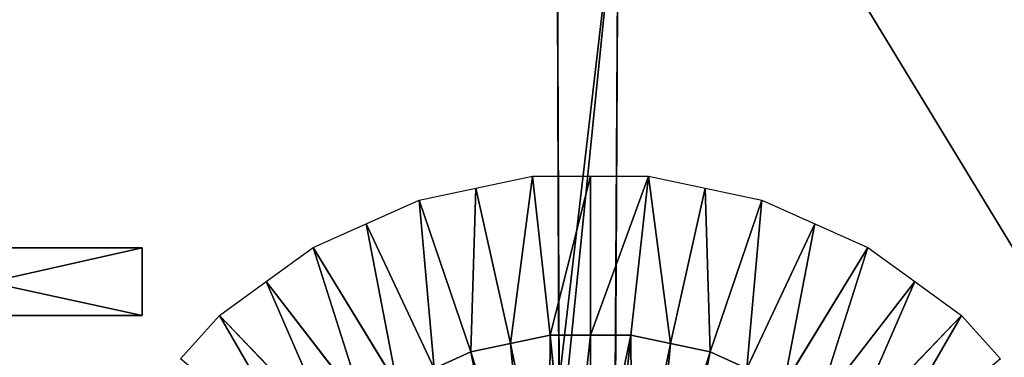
# Model space of a CAD drawing. Extents: x 0 to 22.9, y 0 to 20.5.
# Tile 40 of 233: x 2.8 to 7.2, y 8.7 to 10.2. Entities that reach past the tile are written whole.
import ezdxf

# ---------------------------------------------------------------- set-up
doc = ezdxf.new("R2010")
doc.units = 0
doc.header["$MEASUREMENT"] = 0
doc.layers.get('0').update_dxf_attribs({"color": 13, "linetype": 'CONTINUOUS'})
for name, color, linetype in [('CAST_IRON_-_PLATES_4', 27, 'CONTINUOUS'), ('GALVANIZED_METAL', 252, 'CONTINUOUS'), ('STAINLESS_STEEL', 251, 'CONTINUOUS')]:
    doc.layers.add(name, color=color, linetype=linetype)

# ---------------------------------------------------------------- blocks, each defined once
blk = doc.blocks.new('NGM5458UC_TRADECAD_DXF')
at = {"layer": 'CAST_IRON_-_PLATES_4', "color": 0}
for p, q in [((5.2471, 8.2695, 4.0663), (5.2375, 10.8861, 4.1012)), ((5.2471, 8.6128, 3.7303), (5.2375, 10.8861, 3.6693)), ((5.2471, 8.2695, 4.0663), (5.2375, 10.8861, 4.1012)), ((5.2471, 8.6128, 3.7303), (5.2375, 10.8861, 3.6693)), ((5.512, 10.8861, 4.1012), (5.4979, 8.2695, 4.0663)), ((5.4979, 8.6128, 3.7303), (5.512, 10.8861, 3.6693)), ((5.512, 10.8861, 4.1012), (5.4979, 8.2695, 4.0663)), ((5.4979, 8.6128, 3.7303), (5.512, 10.8861, 3.6693)), ((3.3741, 9.2123, 3.7297), (1.9771, 9.2123, 3.6692)), ((3.3741, 9.2123, 3.7297), (1.9771, 9.2123, 3.6692)), ((2.0222, 9.2123, 4.0797), (3.3752, 9.2123, 4.0797)), ((2.0222, 9.2123, 4.0797), (3.3752, 9.2123, 4.0797)), ((3.3752, 9.2123, 4.0797), (3.3741, 9.2123, 3.7297)), ((3.3741, 9.2123, 3.7297), (3.3741, 8.9079, 3.7297)), ((3.3741, 9.2123, 3.7297), (3.3741, 8.9079, 3.7297)), ((3.3752, 9.2123, 4.0797), (3.3741, 9.2123, 3.7297)), ((3.3752, 8.9079, 4.0797), (3.3752, 9.2123, 4.0797)), ((3.3752, 8.9079, 4.0797), (3.3752, 9.2123, 4.0797)), ((1.9771, 8.9079, 3.6692), (3.3741, 8.9079, 3.7297)), ((1.9771, 8.9079, 3.6692), (3.3741, 8.9079, 3.7297)), ((3.3752, 8.9079, 4.0797), (2.0222, 8.9079, 4.0797)), ((3.3752, 8.9079, 4.0797), (2.0222, 8.9079, 4.0797)), ((3.3741, 8.9079, 3.7297), (3.3752, 8.9079, 4.0797)), ((3.3741, 8.9079, 3.7297), (3.3752, 8.9079, 4.0797))]:
    blk.add_line(p, q, dxfattribs=at)
at = {"layer": 'STAINLESS_STEEL', "color": 0}
for p, q in [((10.3994, 4.0945, 1.9807), (1.0824, 19.4007, 1.9807)), ((10.3994, 4.0945, 1.9807), (1.0824, 19.4007, 1.9807)), ((4.8727, 9.4795, 1.9943), (5.1274, 9.5336, 1.9943)), ((5.2062, 8.82, 2.3976), (5.1274, 9.5336, 1.9943)), ((5.1274, 9.5336, 1.9943), (5.3877, 9.5336, 1.9943)), ((5.2062, 8.82, 2.3976), (5.1274, 9.5336, 1.9943)), ((5.3877, 8.82, 2.3976), (5.3877, 9.5336, 1.9943)), ((5.3877, 9.5336, 1.9943), (5.6481, 9.5336, 1.9943)), ((5.3877, 8.82, 2.3976), (5.3877, 9.5336, 1.9943)), ((5.5693, 8.82, 2.3976), (5.6481, 9.5336, 1.9943)), ((5.5693, 8.82, 2.3976), (5.6481, 9.5336, 1.9943)), ((5.6481, 9.5336, 1.9943), (5.9028, 9.4795, 1.9943)), ((4.618, 9.4253, 1.9943), (4.8727, 9.4795, 1.9943)), ((5.0286, 8.7822, 2.3976), (4.8727, 9.4795, 1.9943)), ((5.0286, 8.7822, 2.3976), (4.8727, 9.4795, 1.9943)), ((5.7469, 8.7822, 2.3976), (5.9028, 9.4795, 1.9943)), ((5.7469, 8.7822, 2.3976), (5.9028, 9.4795, 1.9943)), ((5.9028, 9.4795, 1.9943), (6.1574, 9.4253, 1.9943)), ((4.3802, 9.3194, 1.9943), (4.618, 9.4253, 1.9943)), ((4.851, 8.7444, 2.3976), (4.618, 9.4253, 1.9943)), ((4.851, 8.7444, 2.3976), (4.618, 9.4253, 1.9943)), ((5.9245, 8.7444, 2.3976), (6.1574, 9.4253, 1.9943)), ((5.9245, 8.7444, 2.3976), (6.1574, 9.4253, 1.9943)), ((6.1574, 9.4253, 1.9943), (6.3953, 9.3194, 1.9943)), ((4.1423, 9.2135, 1.9943), (4.3802, 9.3194, 1.9943)), ((4.6852, 8.6705, 2.3976), (4.3802, 9.3194, 1.9943)), ((4.6852, 8.6705, 2.3976), (4.3802, 9.3194, 1.9943)), ((6.3953, 9.3194, 1.9943), (6.0903, 8.6705, 2.3976)), ((6.3953, 9.3194, 1.9943), (6.0903, 8.6705, 2.3976)), ((6.3953, 9.3194, 1.9943), (6.6331, 9.2135, 1.9943)), ((3.9317, 9.0605, 1.9943), (4.1423, 9.2135, 1.9943)), ((4.5193, 8.5965, 2.3976), (4.1423, 9.2135, 1.9943)), ((4.5193, 8.5965, 2.3976), (4.1423, 9.2135, 1.9943)), ((6.6331, 9.2135, 1.9943), (6.2562, 8.5965, 2.3976)), ((6.6331, 9.2135, 1.9943), (6.2562, 8.5965, 2.3976)), ((6.6331, 9.2135, 1.9943), (6.8438, 9.0605, 1.9943)), ((3.7211, 8.9075, 1.9943), (3.9317, 9.0605, 1.9943)), ((4.3724, 8.4897, 2.3976), (3.9317, 9.0605, 1.9943)), ((4.3724, 8.4897, 2.3976), (3.9317, 9.0605, 1.9943)), ((6.4031, 8.4897, 2.3976), (6.8438, 9.0605, 1.9943)), ((6.4031, 8.4897, 2.3976), (6.8438, 9.0605, 1.9943)), ((6.8438, 9.0605, 1.9943), (7.0544, 8.9075, 1.9943)), ((3.5469, 8.714, 1.9943), (3.7211, 8.9075, 1.9943)), ((4.2255, 8.3828, 2.3976), (3.7211, 8.9075, 1.9943)), ((4.2255, 8.3828, 2.3976), (3.7211, 8.9075, 1.9943)), ((6.55, 8.3828, 2.3976), (7.0544, 8.9075, 1.9943)), ((6.55, 8.3828, 2.3976), (7.0544, 8.9075, 1.9943)), ((7.0544, 8.9075, 1.9943), (7.2286, 8.714, 1.9943)), ((5.0286, 8.7822, 2.3976), (5.2062, 8.82, 2.3976)), ((5.0286, 8.7822, 2.3976), (5.2062, 8.82, 2.3976)), ((5.2931, 7.9572, 2.3976), (5.2062, 8.82, 2.3976)), ((5.2062, 8.82, 2.3976), (5.3877, 8.82, 2.3976)), ((5.2931, 7.9572, 2.3976), (5.2062, 8.82, 2.3976)), ((5.2062, 8.82, 2.3976), (5.3877, 8.82, 2.3976)), ((5.3877, 7.9572, 2.3976), (5.3877, 8.82, 2.3976)), ((5.3877, 8.82, 2.3976), (5.5693, 8.82, 2.3976)), ((5.3877, 7.9572, 2.3976), (5.3877, 8.82, 2.3976)), ((5.3877, 8.82, 2.3976), (5.5693, 8.82, 2.3976)), ((5.4824, 7.9572, 2.3976), (5.5693, 8.82, 2.3976)), ((5.4824, 7.9572, 2.3976), (5.5693, 8.82, 2.3976)), ((5.5693, 8.82, 2.3976), (5.7469, 8.7822, 2.3976)), ((5.5693, 8.82, 2.3976), (5.7469, 8.7822, 2.3976)), ((4.851, 8.7444, 2.3976), (5.0286, 8.7822, 2.3976)), ((4.851, 8.7444, 2.3976), (5.0286, 8.7822, 2.3976)), ((5.2005, 7.9375, 2.3976), (5.0286, 8.7822, 2.3976)), ((5.2005, 7.9375, 2.3976), (5.0286, 8.7822, 2.3976)), ((5.575, 7.9375, 2.3976), (5.7469, 8.7822, 2.3976)), ((5.575, 7.9375, 2.3976), (5.7469, 8.7822, 2.3976)), ((5.7469, 8.7822, 2.3976), (5.9245, 8.7444, 2.3976)), ((5.7469, 8.7822, 2.3976), (5.9245, 8.7444, 2.3976)), ((4.6852, 8.6705, 2.3976), (4.851, 8.7444, 2.3976)), ((4.6852, 8.6705, 2.3976), (4.851, 8.7444, 2.3976)), ((5.1079, 7.9178, 2.3976), (4.851, 8.7444, 2.3976)), ((5.1079, 7.9178, 2.3976), (4.851, 8.7444, 2.3976)), ((5.6676, 7.9178, 2.3976), (5.9245, 8.7444, 2.3976)), ((5.6676, 7.9178, 2.3976), (5.9245, 8.7444, 2.3976)), ((6.0903, 8.6705, 2.3976), (5.9245, 8.7444, 2.3976)), ((6.0903, 8.6705, 2.3976), (5.9245, 8.7444, 2.3976))]:
    blk.add_line(p, q, dxfattribs=at)
at = {"layer": 'CAST_IRON_-_PLATES_4', "color": 0}
mesh = blk.add_polyface(dxfattribs=at)
corners = [(5.512, 10.8861, 4.1012), (5.2471, 8.2695, 4.0663), (5.2375, 10.8861, 4.1012), (5.4979, 8.2695, 4.0663)]
mesh.append_faces([[corners[k] for k in face] for face in [(0, 1, 2), (1, 0, 3)]], dxfattribs={"vtx0": -1, "color": 0})
mesh = blk.add_polyface(dxfattribs=at)
corners = [(5.2471, 8.6128, 3.7303), (5.2375, 10.8861, 4.1012), (5.2471, 8.2695, 4.0663), (5.2375, 10.8861, 3.6693)]
mesh.append_faces([[corners[k] for k in face] for face in [(0, 1, 2), (1, 0, 3)]], dxfattribs={"vtx0": -1, "color": 0})
mesh = blk.add_polyface(dxfattribs=at)
corners = [(5.2471, 8.6128, 3.7303), (5.512, 10.8861, 3.6693), (5.2375, 10.8861, 3.6693), (5.4979, 8.6128, 3.7303)]
mesh.append_faces([[corners[k] for k in face] for face in [(0, 1, 2), (1, 0, 3)]], dxfattribs={"vtx0": -1, "color": 0})
mesh = blk.add_polyface(dxfattribs=at)
corners = [(5.512, 10.8861, 4.1012), (5.4979, 8.6128, 3.7303), (5.4979, 8.2695, 4.0663), (5.512, 10.8861, 3.6693)]
mesh.append_faces([[corners[k] for k in face] for face in [(0, 1, 2), (1, 0, 3)]], dxfattribs={"vtx0": -1, "color": 0})
mesh = blk.add_polyface(dxfattribs=at)
corners = [(3.3741, 8.9079, 3.7297), (1.9771, 9.2123, 3.6692), (1.9771, 8.9079, 3.6692), (3.3741, 9.2123, 3.7297)]
mesh.append_faces([[corners[k] for k in face] for face in [(0, 1, 2), (1, 0, 3)]], dxfattribs={"vtx0": -1, "color": 0})
mesh = blk.add_polyface(dxfattribs=at)
corners = [(3.3741, 9.2123, 3.7297), (2.0222, 9.2123, 4.0797), (1.9771, 9.2123, 3.6692), (3.3752, 9.2123, 4.0797)]
mesh.append_faces([[corners[k] for k in face] for face in [(0, 1, 2), (1, 0, 3)]], dxfattribs={"vtx0": -1, "color": 0})
mesh = blk.add_polyface(dxfattribs=at)
corners = [(3.3752, 9.2123, 4.0797), (2.0222, 8.9079, 4.0797), (2.0222, 9.2123, 4.0797), (3.3752, 8.9079, 4.0797)]
mesh.append_faces([[corners[k] for k in face] for face in [(0, 1, 2), (1, 0, 3)]], dxfattribs={"vtx0": -1, "color": 0})
mesh = blk.add_polyface(dxfattribs=at)
corners = [(3.3752, 9.2123, 4.0797), (3.3741, 8.9079, 3.7297), (3.3752, 8.9079, 4.0797), (3.3741, 9.2123, 3.7297)]
mesh.append_faces([[corners[k] for k in face] for face in [(0, 1, 2), (1, 0, 3)]], dxfattribs={"vtx0": -1, "color": 0})
mesh = blk.add_polyface(dxfattribs=at)
corners = [(2.0222, 8.9079, 4.0797), (3.3741, 8.9079, 3.7297), (1.9771, 8.9079, 3.6692), (3.3752, 8.9079, 4.0797)]
mesh.append_faces([[corners[k] for k in face] for face in [(0, 1, 2), (1, 0, 3)]], dxfattribs={"vtx0": -1, "color": 0})
at = {"layer": 'GALVANIZED_METAL', "color": 0}
mesh = blk.add_polyface(dxfattribs=at)
corners = [(22.2899, 0.579), (0.6671, 18.884), (0.6671, 0.9145), (22.2899, 18.884)]
mesh.append_faces([[corners[k] for k in face] for face in [(0, 1, 2), (1, 0, 3)]], dxfattribs={"vtx0": -1, "color": 0})
at = {"layer": 'STAINLESS_STEEL', "color": 0}
mesh = blk.add_polyface(dxfattribs=at)
corners = [(10.9712, 19.4002, 1.9807), (10.3994, 4.0945, 1.9807), (1.0824, 19.4007, 1.9807), (10.9712, 4.6528, 1.9807)]
mesh.append_faces([[corners[k] for k in face] for face in [(0, 1, 2), (1, 0, 3)]], dxfattribs={"vtx0": -1, "color": 0})
mesh = blk.add_polyface(dxfattribs=at)
corners = [(10.3994, 4.0945, 1.9807), (1.0824, 4.0945, 1.9807), (1.0824, 19.4007, 1.9807)]
mesh.append_faces([[corners[k] for k in face] for face in [(0, 1, 2)]], dxfattribs={"color": 0})
mesh = blk.add_polyface(dxfattribs=at)
corners = [(5.1274, 9.5336, 1.9943), (5.0286, 8.7822, 2.3976), (4.8727, 9.4795, 1.9943), (5.2062, 8.82, 2.3976)]
mesh.append_faces([[corners[k] for k in face] for face in [(0, 1, 2), (1, 0, 3)]], dxfattribs={"vtx0": -1, "color": 0})
mesh = blk.add_polyface(dxfattribs=at)
corners = [(5.3877, 9.5336, 1.9943), (5.2062, 8.82, 2.3976), (5.1274, 9.5336, 1.9943), (5.3877, 8.82, 2.3976)]
mesh.append_faces([[corners[k] for k in face] for face in [(0, 1, 2), (1, 0, 3)]], dxfattribs={"vtx0": -1, "color": 0})
mesh = blk.add_polyface(dxfattribs=at)
corners = [(5.6481, 9.5336, 1.9943), (5.3877, 8.82, 2.3976), (5.3877, 9.5336, 1.9943), (5.5693, 8.82, 2.3976)]
mesh.append_faces([[corners[k] for k in face] for face in [(0, 1, 2), (1, 0, 3)]], dxfattribs={"vtx0": -1, "color": 0})
mesh = blk.add_polyface(dxfattribs=at)
corners = [(5.6481, 9.5336, 1.9943), (5.7469, 8.7822, 2.3976), (5.5693, 8.82, 2.3976), (5.9028, 9.4795, 1.9943)]
mesh.append_faces([[corners[k] for k in face] for face in [(0, 1, 2), (1, 0, 3)]], dxfattribs={"vtx0": -1, "color": 0})
mesh = blk.add_polyface(dxfattribs=at)
corners = [(4.8727, 9.4795, 1.9943), (4.851, 8.7444, 2.3976), (4.618, 9.4253, 1.9943), (5.0286, 8.7822, 2.3976)]
mesh.append_faces([[corners[k] for k in face] for face in [(0, 1, 2), (1, 0, 3)]], dxfattribs={"vtx0": -1, "color": 0})
mesh = blk.add_polyface(dxfattribs=at)
corners = [(5.9028, 9.4795, 1.9943), (5.9245, 8.7444, 2.3976), (5.7469, 8.7822, 2.3976), (6.1574, 9.4253, 1.9943)]
mesh.append_faces([[corners[k] for k in face] for face in [(0, 1, 2), (1, 0, 3)]], dxfattribs={"vtx0": -1, "color": 0})
mesh = blk.add_polyface(dxfattribs=at)
corners = [(4.618, 9.4253, 1.9943), (4.6852, 8.6705, 2.3976), (4.3802, 9.3194, 1.9943), (4.851, 8.7444, 2.3976)]
mesh.append_faces([[corners[k] for k in face] for face in [(0, 1, 2), (1, 0, 3)]], dxfattribs={"vtx0": -1, "color": 0})
mesh = blk.add_polyface(dxfattribs=at)
corners = [(6.1574, 9.4253, 1.9943), (6.0903, 8.6705, 2.3976), (5.9245, 8.7444, 2.3976), (6.3953, 9.3194, 1.9943)]
mesh.append_faces([[corners[k] for k in face] for face in [(0, 1, 2), (1, 0, 3)]], dxfattribs={"vtx0": -1, "color": 0})
mesh = blk.add_polyface(dxfattribs=at)
corners = [(4.3802, 9.3194, 1.9943), (4.5193, 8.5965, 2.3976), (4.1423, 9.2135, 1.9943), (4.6852, 8.6705, 2.3976)]
mesh.append_faces([[corners[k] for k in face] for face in [(0, 1, 2), (1, 0, 3)]], dxfattribs={"vtx0": -1, "color": 0})
mesh = blk.add_polyface(dxfattribs=at)
corners = [(6.3953, 9.3194, 1.9943), (6.2562, 8.5965, 2.3976), (6.0903, 8.6705, 2.3976), (6.6331, 9.2135, 1.9943)]
mesh.append_faces([[corners[k] for k in face] for face in [(0, 1, 2), (1, 0, 3)]], dxfattribs={"vtx0": -1, "color": 0})
mesh = blk.add_polyface(dxfattribs=at)
corners = [(4.1423, 9.2135, 1.9943), (4.3724, 8.4897, 2.3976), (3.9317, 9.0605, 1.9943), (4.5193, 8.5965, 2.3976)]
mesh.append_faces([[corners[k] for k in face] for face in [(0, 1, 2), (1, 0, 3)]], dxfattribs={"vtx0": -1, "color": 0})
mesh = blk.add_polyface(dxfattribs=at)
corners = [(6.6331, 9.2135, 1.9943), (6.4031, 8.4897, 2.3976), (6.2562, 8.5965, 2.3976), (6.8438, 9.0605, 1.9943)]
mesh.append_faces([[corners[k] for k in face] for face in [(0, 1, 2), (1, 0, 3)]], dxfattribs={"vtx0": -1, "color": 0})
mesh = blk.add_polyface(dxfattribs=at)
corners = [(3.9317, 9.0605, 1.9943), (4.2255, 8.3828, 2.3976), (3.7211, 8.9075, 1.9943), (4.3724, 8.4897, 2.3976)]
mesh.append_faces([[corners[k] for k in face] for face in [(0, 1, 2), (1, 0, 3)]], dxfattribs={"vtx0": -1, "color": 0})
mesh = blk.add_polyface(dxfattribs=at)
corners = [(6.8438, 9.0605, 1.9943), (6.55, 8.3828, 2.3976), (6.4031, 8.4897, 2.3976), (7.0544, 8.9075, 1.9943)]
mesh.append_faces([[corners[k] for k in face] for face in [(0, 1, 2), (1, 0, 3)]], dxfattribs={"vtx0": -1, "color": 0})
mesh = blk.add_polyface(dxfattribs=at)
corners = [(3.7211, 8.9075, 1.9943), (4.1041, 8.2477, 2.3976), (3.5469, 8.714, 1.9943), (4.2255, 8.3828, 2.3976)]
mesh.append_faces([[corners[k] for k in face] for face in [(0, 1, 2), (1, 0, 3)]], dxfattribs={"vtx0": -1, "color": 0})
mesh = blk.add_polyface(dxfattribs=at)
corners = [(7.0544, 8.9075, 1.9943), (6.6714, 8.2477, 2.3976), (6.55, 8.3828, 2.3976), (7.2286, 8.714, 1.9943)]
mesh.append_faces([[corners[k] for k in face] for face in [(0, 1, 2), (1, 0, 3)]], dxfattribs={"vtx0": -1, "color": 0})
mesh = blk.add_polyface(dxfattribs=at)
corners = [(5.2062, 8.82, 2.3976), (5.2005, 7.9375, 2.3976), (5.0286, 8.7822, 2.3976), (5.2931, 7.9572, 2.3976)]
mesh.append_faces([[corners[k] for k in face] for face in [(0, 1, 2), (1, 0, 3)]], dxfattribs={"vtx0": -1, "color": 0})
mesh = blk.add_polyface(dxfattribs=at)
corners = [(5.3877, 8.82, 2.3976), (5.2931, 7.9572, 2.3976), (5.2062, 8.82, 2.3976), (5.3877, 7.9572, 2.3976)]
mesh.append_faces([[corners[k] for k in face] for face in [(0, 1, 2), (1, 0, 3)]], dxfattribs={"vtx0": -1, "color": 0})
mesh = blk.add_polyface(dxfattribs=at)
corners = [(5.5693, 8.82, 2.3976), (5.3877, 7.9572, 2.3976), (5.3877, 8.82, 2.3976), (5.4824, 7.9572, 2.3976)]
mesh.append_faces([[corners[k] for k in face] for face in [(0, 1, 2), (1, 0, 3)]], dxfattribs={"vtx0": -1, "color": 0})
mesh = blk.add_polyface(dxfattribs=at)
corners = [(5.5693, 8.82, 2.3976), (5.575, 7.9375, 2.3976), (5.4824, 7.9572, 2.3976), (5.7469, 8.7822, 2.3976)]
mesh.append_faces([[corners[k] for k in face] for face in [(0, 1, 2), (1, 0, 3)]], dxfattribs={"vtx0": -1, "color": 0})
mesh = blk.add_polyface(dxfattribs=at)
corners = [(5.0286, 8.7822, 2.3976), (5.1079, 7.9178, 2.3976), (4.851, 8.7444, 2.3976), (5.2005, 7.9375, 2.3976)]
mesh.append_faces([[corners[k] for k in face] for face in [(0, 1, 2), (1, 0, 3)]], dxfattribs={"vtx0": -1, "color": 0})
mesh = blk.add_polyface(dxfattribs=at)
corners = [(5.7469, 8.7822, 2.3976), (5.6676, 7.9178, 2.3976), (5.575, 7.9375, 2.3976), (5.9245, 8.7444, 2.3976)]
mesh.append_faces([[corners[k] for k in face] for face in [(0, 1, 2), (1, 0, 3)]], dxfattribs={"vtx0": -1, "color": 0})
mesh = blk.add_polyface(dxfattribs=at)
corners = [(4.851, 8.7444, 2.3976), (5.0214, 7.8793, 2.3976), (4.6852, 8.6705, 2.3976), (5.1079, 7.9178, 2.3976)]
mesh.append_faces([[corners[k] for k in face] for face in [(0, 1, 2), (1, 0, 3)]], dxfattribs={"vtx0": -1, "color": 0})
mesh = blk.add_polyface(dxfattribs=at)
corners = [(5.9245, 8.7444, 2.3976), (5.7541, 7.8793, 2.3976), (5.6676, 7.9178, 2.3976), (6.0903, 8.6705, 2.3976)]
mesh.append_faces([[corners[k] for k in face] for face in [(0, 1, 2), (1, 0, 3)]], dxfattribs={"vtx0": -1, "color": 0})

msp = doc.modelspace()

# ---------------------------------------------------------------- block references
at = {"color": 0}
msp.add_blockref('NGM5458UC_TRADECAD_DXF', (0, 0), dxfattribs=at)

doc.saveas('drawing.dxf')
